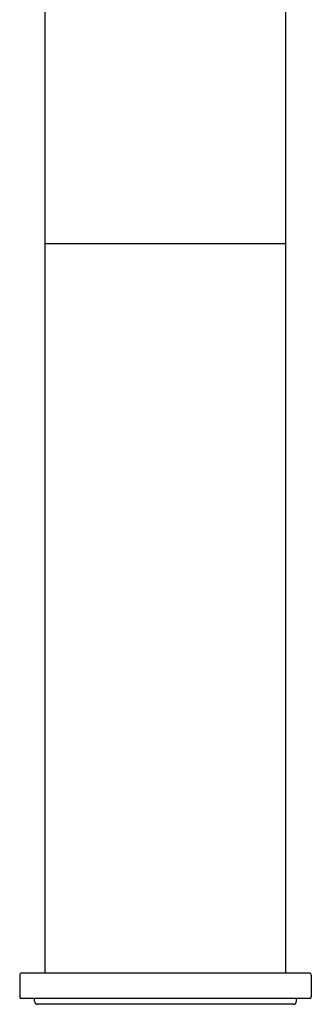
# Model space of a CAD drawing. Header units: millimetres. Extents: x 0 to 1189, y 0 to 841.
# Tile 2 of 7: x 267 to 313, y 475 to 631. Entities that reach past the tile are written whole.
import ezdxf

# ---------------------------------------------------------------- set-up
doc = ezdxf.new("R2010")
doc.units = ezdxf.units.MM
doc.header["$LTSCALE"] = 65.395
doc.layers.get('0').update_dxf_attribs({"linetype": 'CONTINUOUS'})

msp = doc.modelspace()

# ---------------------------------------------------------------- linework, layer by layer
at = {"color": 7, "linetype": 'Continuous'}
for p, q in [((271.25, 480.37), (271.25, 719.9)), ((309.25, 480.37), (309.25, 719.9)), ((309.25, 595.37), (271.25, 595.37)), ((267.25, 480.12), (267.25, 476.62)), ((313, 480.37), (267.5, 480.37)), ((313.25, 480.12), (313.25, 476.62)), ((313, 476.37), (267.5, 476.37)), ((269.58, 475.95), (269.58, 476.37)), ((310.42, 475.45), (270.08, 475.45)), ((310.92, 475.95), (310.92, 476.37))]:
    msp.add_line(p, q, dxfattribs=at)
for centre, radius, start, end in [((267.5, 480.12), 0.25, 90, 180), ((313, 480.12), 0.25, 0, 90), ((267.5, 476.62), 0.25, 180, 270), ((270.08, 475.95), 0.5, 180, 270), ((310.42, 475.95), 0.5, 270, 360), ((313, 476.62), 0.25, 270, 360)]:
    msp.add_arc(centre, radius, start, end, dxfattribs=at)

doc.saveas('drawing.dxf')
